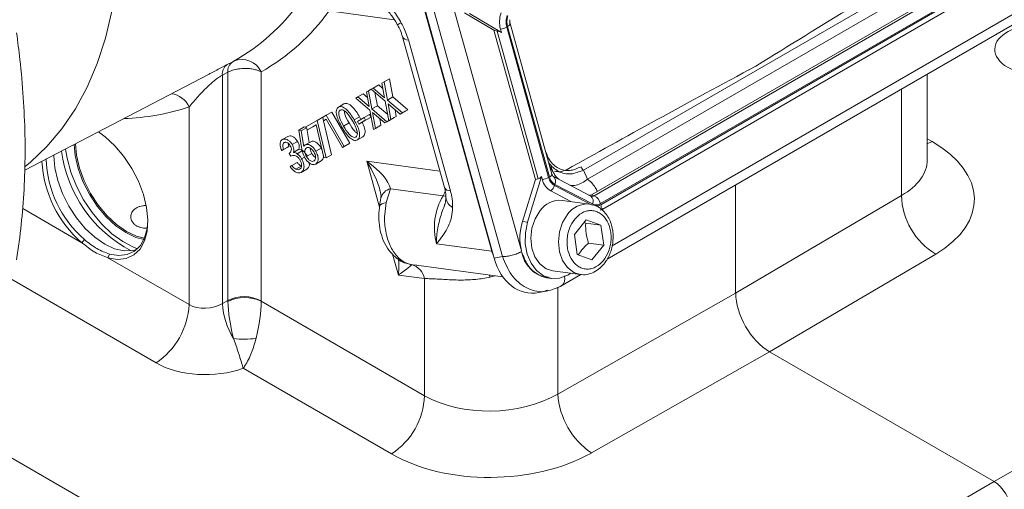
# Model space of a CAD drawing. Header units: inches. Extents: x 0.3 to 33.9, y 0.2 to 21.6.
# Tile 18 of 23: x 29.6 to 32.2, y 16.4 to 17.6. Entities that reach past the tile are written whole.
import ezdxf

# ---------------------------------------------------------------- set-up
doc = ezdxf.new("R2010")
doc.units = ezdxf.units.IN
doc.header["$MEASUREMENT"] = 0

msp = doc.modelspace()

# ---------------------------------------------------------------- linework, layer by layer
at = {"color": 7, "linetype": 'Continuous', "lineweight": 15}
for p, q in [((31.0573, 17.2191), (31.967, 17.7443)), ((31.0684, 17.1955), (32.0008, 17.7338)), ((31.0783, 17.1547), (32.0461, 17.7134)), ((30.8186, 17.008), (30.6263, 17.6973)), ((31.0854, 17.1521), (32.0532, 17.7109)), ((31.1021, 17.1318), (32.0699, 17.6905)), ((31.1029, 17.129), (32.0707, 17.6878)), ((30.6336, 17.6754), (30.8248, 16.9896)), ((30.658, 17.6702), (30.8466, 16.9938)), ((30.7081, 17.6818), (30.8959, 17.0085)), ((31.1078, 17.1175), (32.0634, 17.6692)), ((30.824, 17.5832), (30.7471, 17.6288)), ((30.7603, 17.6271), (30.8435, 17.5777)), ((30.8435, 17.5777), (30.8412, 17.5858)), ((30.8575, 17.5917), (30.9668, 17.1999)), ((30.8597, 17.593), (30.969, 17.2012)), ((30.8665, 17.5989), (30.8654, 17.6075)), ((30.9753, 17.2087), (30.8661, 17.6005)), ((31.1194, 16.9868), (32.1922, 17.6061)), ((30.5857, 17.5664), (30.6953, 17.1735)), ((30.824, 17.5832), (30.9323, 17.195)), ((30.824, 17.5832), (30.8324, 17.5813)), ((30.8324, 17.5813), (30.9397, 17.1966)), ((30.6011, 17.558), (30.7107, 17.1651)), ((30.1289, 17.494), (30.1431, 17.5014)), ((29.601, 17.2185), (30.0797, 17.4682)), ((30.1303, 17.4738), (30.1162, 17.4664)), ((30.1162, 17.4664), (30.1162, 16.8716)), ((30.1303, 16.8796), (30.1303, 17.4738)), ((30.2172, 17.4748), (30.2172, 16.8787)), ((30.5376, 17.449), (30.5518, 17.4572)), ((30.5518, 17.4572), (30.5606, 17.4096)), ((31.954, 17.246), (31.954, 17.4686)), ((30.5041, 17.4297), (30.5096, 17.4329)), ((30.5096, 17.4329), (30.5237, 17.441)), ((30.5096, 17.4329), (30.5392, 17.4076)), ((30.5237, 17.441), (30.5348, 17.4315)), ((30.5322, 17.4459), (30.5376, 17.449)), ((30.5392, 17.4076), (30.5322, 17.4459)), ((30.5376, 17.449), (30.5464, 17.4015)), ((30.4639, 17.4065), (30.4694, 17.4096)), ((30.5007, 17.3751), (30.4639, 17.4065)), ((30.4694, 17.4096), (30.4836, 17.4178)), ((30.4694, 17.4096), (30.499, 17.3843)), ((30.4836, 17.4178), (30.4946, 17.4083)), ((30.492, 17.4227), (30.4974, 17.4258)), ((30.499, 17.3843), (30.492, 17.4227)), ((30.4974, 17.4258), (30.5041, 17.4297)), ((30.4974, 17.4258), (30.5062, 17.3783)), ((30.5409, 17.3983), (30.5041, 17.4297)), ((30.5139, 17.4213), (30.5204, 17.3864)), ((30.5464, 17.4015), (30.5606, 17.4096)), ((30.5606, 17.4096), (30.5997, 17.3763)), ((30.0294, 16.8686), (30.0294, 17.3836)), ((30.4189, 17.3832), (30.4331, 17.3914)), ((30.5062, 17.3783), (30.5204, 17.3864)), ((30.5204, 17.3864), (30.5472, 17.3636)), ((30.5501, 17.3477), (30.5409, 17.3983)), ((30.5464, 17.4015), (30.5856, 17.3681)), ((30.5801, 17.365), (30.5482, 17.3921)), ((30.5482, 17.3921), (30.5556, 17.3508)), ((30.3637, 17.3486), (30.3778, 17.3567)), ((30.3778, 17.3567), (30.387, 17.3621)), ((30.3796, 17.3471), (30.3778, 17.3567)), ((30.387, 17.3621), (30.4012, 17.3702)), ((30.387, 17.3621), (30.4341, 17.2806)), ((30.4012, 17.3702), (30.4482, 17.2888)), ((30.4599, 17.3498), (30.4741, 17.358)), ((30.4682, 17.3457), (30.4858, 17.3558)), ((30.4741, 17.358), (30.4772, 17.3509)), ((30.4858, 17.3558), (30.5, 17.364)), ((30.4858, 17.3558), (30.4897, 17.3491)), ((30.5039, 17.3573), (30.4863, 17.3471)), ((30.4897, 17.3491), (30.5039, 17.3573)), ((30.5, 17.364), (30.5039, 17.3573)), ((30.5099, 17.3244), (30.5007, 17.3751)), ((30.5062, 17.3783), (30.5454, 17.3449)), ((30.5399, 17.3418), (30.508, 17.3688)), ((30.508, 17.3688), (30.5154, 17.3276)), ((30.5264, 17.3532), (30.5295, 17.3358)), ((30.5454, 17.3449), (30.5595, 17.3531)), ((30.5501, 17.3477), (30.5643, 17.3558)), ((30.5595, 17.3531), (30.554, 17.3499)), ((30.5556, 17.3508), (30.5697, 17.359)), ((30.5595, 17.3531), (30.5595, 17.3531)), ((30.5697, 17.359), (30.5643, 17.3558)), ((30.5666, 17.3764), (30.5697, 17.359)), ((30.5801, 17.365), (30.5942, 17.3731)), ((30.5856, 17.3681), (30.5801, 17.365)), ((30.5856, 17.3681), (30.5997, 17.3763)), ((30.5997, 17.3763), (30.5942, 17.3731)), ((30.3154, 17.3235), (30.3296, 17.3316)), ((30.3218, 17.3213), (30.3352, 17.329)), ((30.3296, 17.3316), (30.3347, 17.3299)), ((30.3338, 17.3314), (30.3637, 17.3486)), ((30.3383, 17.3237), (30.3338, 17.3314)), ((30.3608, 17.3367), (30.3383, 17.3237)), ((30.3383, 17.3237), (30.3524, 17.3318)), ((30.3608, 17.3367), (30.3524, 17.3318)), ((30.3809, 17.2518), (30.3608, 17.3367)), ((30.3637, 17.3486), (30.3867, 17.2506)), ((30.387, 17.3514), (30.3796, 17.3471)), ((30.3796, 17.3471), (30.387, 17.3514)), ((30.38, 17.3474), (30.4009, 17.2587)), ((30.4294, 17.2779), (30.387, 17.3514)), ((30.4324, 17.3337), (30.4465, 17.3419)), ((30.4721, 17.339), (30.4682, 17.3457)), ((30.4897, 17.3491), (30.4721, 17.339)), ((30.4721, 17.339), (30.4863, 17.3471)), ((30.5099, 17.3244), (30.5241, 17.3326)), ((30.5154, 17.3276), (30.5099, 17.3244)), ((30.5154, 17.3276), (30.5295, 17.3358)), ((30.5295, 17.3358), (30.5241, 17.3326)), ((30.5399, 17.3418), (30.554, 17.3499)), ((30.5454, 17.3449), (30.5399, 17.3418)), ((30.5556, 17.3508), (30.5501, 17.3477)), ((30.2725, 17.2987), (30.2867, 17.3068)), ((30.3154, 17.3235), (30.3218, 17.3213)), ((30.3225, 17.2783), (30.3154, 17.3235)), ((30.3218, 17.3213), (30.3284, 17.2807)), ((30.3364, 17.327), (30.3422, 17.2906)), ((30.4683, 17.2977), (30.4824, 17.3058)), ((30.2708, 17.2698), (30.285, 17.278)), ((30.2756, 17.2726), (30.2898, 17.2807)), ((30.2898, 17.2807), (30.285, 17.278)), ((30.2881, 17.2886), (30.2898, 17.2807)), ((30.2982, 17.2854), (30.3124, 17.2936)), ((30.3323, 17.2849), (30.3465, 17.2931)), ((30.3597, 17.2684), (30.3739, 17.2766)), ((30.3739, 17.2766), (30.3765, 17.2704)), ((30.4294, 17.2779), (30.4435, 17.2861)), ((30.4341, 17.2806), (30.4294, 17.2779)), ((30.4341, 17.2806), (30.4482, 17.2888)), ((30.4482, 17.2888), (30.4435, 17.2861)), ((30.2756, 17.2726), (30.2708, 17.2698)), ((30.2945, 17.2553), (30.2902, 17.2627)), ((30.3018, 17.2653), (30.3159, 17.2735)), ((30.3114, 17.2615), (30.3255, 17.2697)), ((30.3228, 17.2488), (30.3302, 17.2531)), ((30.3353, 17.2543), (30.3495, 17.2624)), ((30.3867, 17.2506), (30.3809, 17.2518)), ((30.3867, 17.2506), (30.4009, 17.2587)), ((30.2928, 17.2282), (30.2974, 17.2308)), ((30.2974, 17.2308), (30.3115, 17.239)), ((30.3075, 17.2214), (30.3216, 17.2295)), ((30.3595, 17.2348), (30.3736, 17.243)), ((30.9725, 17.2283), (30.979, 17.2139)), ((30.322, 17.2132), (30.3362, 17.2214)), ((30.9482, 17.2021), (30.9118, 17.0837)), ((30.9482, 17.2021), (30.9505, 17.194)), ((30.9774, 17.2174), (30.9719, 17.2209)), ((31.0767, 17.1515), (30.9791, 17.2023)), ((31.0573, 17.2191), (31.0684, 17.1955)), ((30.9323, 17.195), (30.8986, 17.0855)), ((30.9323, 17.195), (30.9397, 17.1966)), ((30.9823, 17.179), (31.0799, 17.1281)), ((30.9832, 17.1819), (31.0809, 17.131)), ((31.4544, 16.8988), (31.4544, 17.1802)), ((30.5542, 17.1704), (30.5436, 17.1348)), ((30.6918, 17.152), (30.5542, 17.1704)), ((30.9722, 17.1647), (31.025, 17.1371)), ((31.0783, 17.1547), (31.0854, 17.1521)), ((31.4544, 16.8988), (31.8869, 17.153)), ((31.074, 17.1306), (31.002, 17.1402)), ((31.1083, 17.1187), (31.102, 17.1151)), ((31.1067, 17.1146), (31.1083, 17.1187)), ((30.9118, 17.0837), (30.8986, 17.0855)), ((31.0339, 17.0512), (31.0647, 17.0894)), ((31.059, 17.0824), (31.0634, 17.081)), ((31.103, 17.0756), (31.0634, 17.081)), ((31.0647, 17.0894), (31.103, 17.0756)), ((31.103, 17.0756), (31.1105, 17.0237)), ((31.0415, 16.9993), (31.0339, 17.0512)), ((29.7564, 17.0382), (29.7497, 17.03)), ((30.6745, 17.0273), (30.8186, 17.008)), ((31.1105, 17.0237), (31.0709, 17.029)), ((31.1105, 17.0237), (31.0798, 16.9856)), ((29.818, 16.9906), (29.822, 17.0003)), ((30.8248, 16.9896), (30.8466, 16.9938)), ((31.0798, 16.9856), (31.0415, 16.9993)), ((31.976, 17.0004), (31.5428, 16.7458)), ((29.818, 16.9906), (30.0294, 16.8686)), ((30.6093, 16.9728), (30.6095, 16.9728)), ((30.6229, 16.971), (30.6127, 16.9724)), ((30.6152, 16.972), (30.8477, 16.9409)), ((30.6434, 16.9366), (30.5751, 16.9458)), ((30.9774, 16.9569), (31.0494, 16.9472)), ((30.9982, 16.9169), (31.0509, 16.9473)), ((30.6434, 16.6314), (30.6434, 16.9366)), ((30.9616, 16.9388), (30.9748, 16.937)), ((30.9416, 16.9001), (30.9647, 16.9046)), ((30.9602, 16.9053), (30.9642, 16.9066)), ((30.9907, 16.6356), (31.4544, 16.8988)), ((30.1162, 16.8716), (30.1303, 16.8796)), ((30.2172, 16.8774), (30.6434, 16.6314)), ((31.5428, 16.7458), (31.0782, 16.4822)), ((31.5428, 16.7458), (32.1285, 16.4077)), ((32.1285, 16.4077), (32.663, 16.7162)), ((30.5573, 16.4797), (30.1705, 16.703)), ((31.5653, 16.0825), (32.1285, 16.4077))]:
    msp.add_line(p, q, dxfattribs=at)
at = {"color": 8, "linetype": 'Continuous', "lineweight": 15}
for p, q in [((30.5643, 17.6107), (30.3944, 17.6335)), ((31.1323, 17.0217), (32.178, 17.6253)), ((31.4892, 17.4804), (31.524, 17.5006)), ((31.8869, 17.153), (31.8869, 17.4299)), ((31.954, 17.3008), (31.9669, 17.2934)), ((31.9669, 17.2934), (31.954, 17.2875)), ((30.5258, 17.1225), (30.4924, 17.2422)), ((30.4924, 17.2422), (30.6833, 17.2166)), ((29.5956, 17.119), (29.7497, 17.03)), ((30.5751, 16.9458), (30.5601, 16.9997)), ((30.8186, 17.008), (30.8197, 17.0079)), ((30.6095, 16.9728), (30.6067, 16.9733)), ((30.8122, 16.9456), (30.8138, 16.9406)), ((29.9433, 16.7169), (29.5646, 16.9355)), ((30.9907, 16.9137), (30.9907, 16.6356)), ((29.2224, 16.6682), (30.2536, 16.0729))]:
    msp.add_line(p, q, dxfattribs=at)
at = {"color": 8, "linetype": 'Continuous', "lineweight": 15, "flags": 128}
for points in [[(29.8502, 17.866), (29.8477, 17.785), (29.8404, 17.7072), (29.8283, 17.633), (29.8114, 17.5627), (29.7898, 17.4966), (29.7636, 17.4351), (29.733, 17.3784), (29.698, 17.3267), (29.6589, 17.2804), (29.6157, 17.2396), (29.602, 17.2285)], [(30.866, 17.6005), (30.8661, 17.6002), (30.866, 17.5989), (30.8653, 17.5975), (30.8639, 17.596), (30.8621, 17.5945), (30.8597, 17.593)], [(30.969, 17.2012), (30.9713, 17.2027), (30.9732, 17.2042), (30.9745, 17.2057), (30.9753, 17.2071), (30.9754, 17.2084), (30.9753, 17.2087)], [(30.6918, 17.152), (30.6955, 17.1589), (30.6979, 17.1647)], [(30.6991, 17.1516), (30.6969, 17.1516), (30.6918, 17.152)], [(30.5436, 17.1348), (30.5373, 17.133), (30.5322, 17.1308), (30.5285, 17.1283), (30.5263, 17.1254), (30.5257, 17.1231)], [(31.0494, 16.9472), (31.0326, 16.9525), (31.016, 16.965), (31.0031, 16.9834), (30.9949, 17.0064), (30.9922, 17.032), (30.9951, 17.0582), (31.0033, 17.0828), (31.0163, 17.1038)]]:
    msp.add_lwpolyline(points, dxfattribs=at)
at = {"color": 7, "linetype": 'Continuous', "lineweight": 15, "flags": 128}
for points in [[(29.7929, 17.3186), (29.8103, 17.306), (29.8358, 17.2825), (29.8594, 17.2547), (29.8801, 17.2235), (29.8973, 17.1902), (29.9103, 17.1559), (29.9186, 17.122), (29.9219, 17.0896), (29.9201, 17.0601), (29.9132, 17.0344), (29.9016, 17.0135), (29.8856, 16.9982), (29.8658, 16.9891), (29.843, 16.9866), (29.818, 16.9906)], [(29.912, 17.0387), (29.8908, 17.0439), (29.8646, 17.0561), (29.8384, 17.0742), (29.8131, 17.0976), (29.7899, 17.1254), (29.7695, 17.1564), (29.7528, 17.1896), (29.7404, 17.2236), (29.7327, 17.2572), (29.7302, 17.2859)], [(29.7336, 17.2876), (29.7361, 17.2576), (29.7437, 17.2245), (29.756, 17.1909), (29.7725, 17.1581), (29.7926, 17.1275), (29.8155, 17.1001), (29.8404, 17.077), (29.8663, 17.0591), (29.8922, 17.047), (29.9133, 17.0419)], [(29.8926, 17.012), (29.8832, 17.0095), (29.8602, 17.0085), (29.8353, 17.0142), (29.8094, 17.0262), (29.7835, 17.0441), (29.7586, 17.0672), (29.7357, 17.0946), (29.7156, 17.1253), (29.699, 17.1581), (29.6868, 17.1916), (29.6792, 17.2248), (29.6767, 17.2561), (29.6767, 17.258)], [(29.7074, 17.274), (29.7113, 17.25), (29.7213, 17.2136), (29.7358, 17.1772), (29.7544, 17.1419), (29.7765, 17.1088), (29.8014, 17.079), (29.8283, 17.0533), (29.8563, 17.0328), (29.8845, 17.0179), (29.8948, 17.014)], [(30.9774, 16.9569), (30.9606, 16.9621), (30.944, 16.9746), (30.9311, 16.9931), (30.923, 17.0161), (30.9202, 17.0417), (30.9231, 17.0678), (30.9314, 17.0924), (30.9444, 17.1135)], [(29.822, 17.0003), (29.8461, 16.9965), (29.868, 16.9989), (29.887, 17.0077), (29.9024, 17.0224), (29.9136, 17.0424), (29.9202, 17.0671), (29.9219, 17.0882)], [(30.9118, 17.0837), (30.9061, 17.0558), (30.9057, 17.0274), (30.9108, 17.0004), (30.921, 16.9765), (30.9355, 16.9572), (30.9536, 16.9438), (30.974, 16.9371), (30.9954, 16.9377), (31.0165, 16.9453), (31.0248, 16.9505)]]:
    msp.add_lwpolyline(points, dxfattribs=at)
at = {"color": 7, "linetype": 'Continuous', "lineweight": 15}
for centre, radius, start, end in [((29.8871, 17.9644), 0.5291, 299.3584, 324.3329), ((29.9474, 17.9543), 0.5501, 299.3584, 324.3329), ((30.9117, 17.6047), 0.073, 160.8497, 194.9532), ((30.8305, 17.641), 0.0562, 281.0014, 298.7553), ((30.1465, 17.4691), 0.0305, 125.1918, 185.2144), ((30.1607, 17.4765), 0.0305, 125.2084, 185.2119), ((30.1668, 17.4516), 0.0555, 24.7079, 111.4132), ((29.9478, 17.2585), 0.3025, 183.1606, 229.0824), ((29.9498, 17.2591), 0.2936, 182.2757, 228.7806), ((30.9397, 17.2492), 0.0562, 281.0014, 298.7553), ((30.9954, 17.2045), 0.0461, 193.1609, 239.7478), ((30.9534, 17.1887), 0.0305, 308.0424, 341.4824), ((30.8307, 17.0693), 0.1617, 149.2372, 195.0215), ((31.0737, 17.1622), 0.00882, 264.9581, 301.0401), ((31.0723, 17.1244), 0.0307, 14.0116, 64.7901), ((32.0695, 17.1574), 0.1827, 181.3652, 239.2034), ((30.996, 17.0777), 0.0628, 84.5107, 145.3021), ((31.0865, 17.1231), 0.0175, 332.8192, 20.0046), ((31.0388, 17.042), 0.1468, 162.7663, 193.2027), ((30.9786, 17.0204), 0.0834, 189.3074, 258.2412), ((30.5972, 16.9273), 0.0471, 11.4885, 74.9024), ((29.8367, 16.8776), 0.1928, 303.5404, 357.3258), ((30.3088, 16.8832), 0.193, 183.4468, 212.038), ((30.1729, 16.7929), 0.0965, 62.6993, 116.146), ((30.1742, 16.7886), 0.0987, 64.1934, 116.343), ((30.1739, 16.9497), 0.1713, 260.3596, 280.1768), ((31.1934, 16.6496), 0.2032, 183.9369, 235.477), ((30.4508, 16.6404), 0.1928, 303.5404, 357.3258)]:
    msp.add_arc(centre, radius, start, end, dxfattribs=at)
at = {"color": 8, "linetype": 'Continuous', "lineweight": 15}
for centre, radius, start, end in [((30.5235, 17.7028), 0.1159, 295.0767, 300.5248), ((30.6002, 17.5746), 0.0167, 209.7269, 273.1038), ((29.9764, 17.3606), 0.0577, 23.4497, 83.0483), ((29.8407, 17.9496), 0.5966, 271.7979, 288.434), ((30.0401, 17.3148), 0.3463, 187.6809, 242.1401), ((30.9688, 17.1896), 0.0164, 331.8204, 51.1437), ((30.7098, 17.1818), 0.0167, 209.7269, 273.1038), ((30.5618, 17.1378), 0.0335, 103.1544, 165.2155), ((30.731, 17.1506), 0.0321, 183.4857, 243.1754), ((31.0664, 17.1387), 0.0164, 331.8204, 51.1437), ((31.0804, 17.1603), 0.00957, 247.7937, 301.5894), ((31.068, 17.068), 0.0629, 85.333, 145.257), ((30.5949, 17.0205), 0.0395, 232.6591, 257.2935)]:
    msp.add_arc(centre, radius, start, end, dxfattribs=at)
at = {"color": 7, "linetype": 'Continuous', "lineweight": 15}
for centre, major_axis, ratio, start_param, end_param in [((31.3214, 17.3095), (1.2002, 0.7569), 0.03824, 0.953773, 1.391397), ((30.8504, 17.5695), (0.0248, -0.0116), 0.17542, 1.934197, 2.457887), ((31.7279, 17.5442), (1.2307, 0.6478), 0.039805, 1.730171, 2.167794), ((31.7017, 17.1483), (0.375, -0.0083), 0.561981, 5.545114, 7.081004), ((30.4482, 17.2167), (0.1038, -0.0608), 0.376986, 0.304395, 1.359274), ((30.9462, 17.2258), (0.0103, 0.0291), 0.445492, 3.409321, 3.933011), ((30.5309, 16.9203), (0.0786, 0.0525), 0.041621, 5.281522, 6.28718), ((30.9363, 17.059), (0.0252, 0.1595), 0.72645, 2.132206, 3.39954), ((31.5429, 16.8479), (-0.0625, 0.1082), 0.577909, 0.785669, 2.355552), ((30.0735, 16.8981), (0.0624, 0.0046), 0.620565, 3.881151, 5.417041), ((30.2172, 16.8277), (-0.0621, 0.1085), 0.559754, 0.787988, 0.813255), ((30.1714, 16.8018), (-0.0286, 0.1271), 0.233231, 0.886073, 1.683986), ((30.1714, 16.8018), (0.0285, 0.1273), 0.280861, 4.612155, 5.410069), ((30.2614, 16.8533), (-0.0313, 0.0541), 0.577909, 0.785669, 0.810936), ((30.0759, 16.7974), (0.1875, 0.0044), 0.592198, 3.913199, 5.227871), ((30.8202, 16.7415), (0.2499, 0.0089), 0.599485, 3.905762, 5.441651), ((30.8225, 16.6408), (0.375, 0.0087), 0.592198, 3.913199, 5.449089), ((32.1285, 16.3587), (-0.03, 0.052), 0.577777, 3.927415, 5.497526)]:
    msp.add_ellipse(centre, major_axis=major_axis, ratio=ratio, start_param=start_param, end_param=end_param, dxfattribs=at)
msp.add_ellipse((32.2471, 17.5318), major_axis=(0.1172, -0.0026), ratio=0.561981, dxfattribs=at)
at = {"color": 8, "linetype": 'Continuous', "lineweight": 15}
for centre, major_axis, ratio, start_param, end_param in [((30.4482, 17.2167), (-0.0729, 0.1165), 0.371181, 4.040484, 4.699207), ((31.704, 17.2517), (0.25, -0.0082), 0.554197, 5.550838, 6.301329), ((30.9085, 17.0589), (0.0183, 0.1237), 0.756334, 2.103333, 2.250568), ((30.5309, 16.9203), (0.0234, 0.1085), 0.358437, 5.026085, 5.492061), ((30.8202, 17.0105), (0.2494, 0.0671), 0.256034, 4.618112, 4.667974)]:
    msp.add_ellipse(centre, major_axis=major_axis, ratio=ratio, start_param=start_param, end_param=end_param, dxfattribs=at)
at = {"color": 7, "linetype": 'Continuous', "lineweight": 15}
for points, knots in [([(30.4823, 17.7166), (30.4824, 17.7165), (30.487, 17.7124), (30.4961, 17.7043), (30.514, 17.6879), (30.5354, 17.6667), (30.5596, 17.6384), (30.5746, 17.6164), (30.5816, 17.6041), (30.5823, 17.6029)], [0, 0, 0, 0, 0.001932, 0.126799, 0.251611, 0.499614, 0.733116, 0.973801, 1, 1, 1, 1]), ([(30.5241, 17.6594), (30.5293, 17.6541), (30.5411, 17.6424), (30.5569, 17.6222), (30.5681, 17.6065), (30.5722, 17.5984), (30.5725, 17.5978)], [0, 0, 0, 0, 0.296031, 0.662322, 0.974394, 1, 1, 1, 1]), ([(30.8661, 17.6005), (30.866, 17.6009), (30.8656, 17.6022), (30.8651, 17.6056), (30.8653, 17.6088), (30.8655, 17.6108)], [0, 0, 0, 0, 0.143865, 0.455739, 1, 1, 1, 1]), ([(30.5724, 17.5976), (30.5732, 17.5963), (30.5776, 17.5894), (30.5823, 17.5782), (30.5846, 17.5695), (30.5854, 17.5665)], [0, 0, 0, 0, 0.13096, 0.698223, 1, 1, 1, 1]), ([(30.5823, 17.6029), (30.5831, 17.6015), (30.5871, 17.5945), (30.5934, 17.5811), (30.5984, 17.5673), (30.6006, 17.5596), (30.6011, 17.558)], [0, 0, 0, 0, 0.096516, 0.48907, 0.892319, 1, 1, 1, 1]), ([(29.5791, 16.9856), (29.5816, 17.0012), (29.5887, 17.046), (29.5967, 17.1223), (29.6018, 17.2151), (29.6022, 17.3104), (29.5979, 17.4079), (29.5902, 17.4967), (29.5827, 17.5533), (29.5797, 17.5762)], [0, 0, 0, 0, 0.085889, 0.246584, 0.407401, 0.568358, 0.729338, 0.890259, 1, 1, 1, 1]), ([(30.2172, 17.4748), (30.2146, 17.476), (30.2094, 17.4785), (30.201, 17.481), (30.192, 17.4829), (30.1824, 17.4839), (30.1721, 17.4841), (30.1624, 17.4834), (30.1539, 17.482), (30.1461, 17.4801), (30.1381, 17.4776), (30.1332, 17.4752), (30.1303, 17.4738)], [0, 0, 0, 0, 0.108342, 0.219825, 0.300295, 0.411929, 0.527014, 0.620844, 0.716695, 0.799313, 0.8833, 1, 1, 1, 1]), ([(30.1431, 17.5014), (30.1432, 17.5015), (30.1435, 17.5016), (30.1441, 17.5019), (30.1448, 17.5023), (30.1457, 17.5028), (30.1462, 17.5031), (30.1465, 17.5032)], [0, 0, 0, 0, 0.100164, 0.247152, 0.426835, 0.662426, 1, 1, 1, 1]), ([(30.1162, 17.4664), (30.1139, 17.4651), (30.1081, 17.4619), (30.1007, 17.4564), (30.0898, 17.4476), (30.0717, 17.431), (30.0489, 17.4068), (30.0358, 17.3912), (30.0294, 17.3836)], [0, 0, 0, 0, 0.062188, 0.156535, 0.184765, 0.352662, 0.682244, 1, 1, 1, 1]), ([(30.4278, 17.3313), (30.4224, 17.3411), (30.4142, 17.3559), (30.4126, 17.3731), (30.4151, 17.3803), (30.4177, 17.3822), (30.4189, 17.3832)], [0, 0, 0, 0, 0.499699, 0.748851, 0.874411, 1, 1, 1, 1]), ([(30.4189, 17.3832), (30.4204, 17.3838), (30.4234, 17.385), (30.4309, 17.3837), (30.4451, 17.3739), (30.454, 17.3595), (30.4599, 17.3498)], [0, 0, 0, 0, 0.125636, 0.251268, 0.500641, 1, 1, 1, 1]), ([(30.4331, 17.3914), (30.4346, 17.392), (30.4375, 17.3932), (30.445, 17.3919), (30.4593, 17.3821), (30.4681, 17.3676), (30.4741, 17.358)], [0, 0, 0, 0, 0.125636, 0.251268, 0.500641, 1, 1, 1, 1]), ([(30.4236, 17.3755), (30.4226, 17.3747), (30.4207, 17.373), (30.4191, 17.3669), (30.4214, 17.3529), (30.428, 17.3414), (30.4324, 17.3337)], [0, 0, 0, 0, 0.125281, 0.250724, 0.49957, 1, 1, 1, 1]), ([(30.4556, 17.3471), (30.451, 17.3546), (30.4442, 17.3659), (30.4333, 17.375), (30.4272, 17.3768), (30.4248, 17.376), (30.4236, 17.3755)], [0, 0, 0, 0, 0.500267, 0.749282, 0.874749, 1, 1, 1, 1]), ([(30.4343, 17.3732), (30.4345, 17.3705), (30.4354, 17.3603), (30.4418, 17.3497), (30.4465, 17.3419)], [0, 0, 0, 0, 0.261305, 1, 1, 1, 1]), ([(30.4683, 17.2977), (30.4668, 17.2971), (30.4639, 17.2959), (30.4564, 17.2972), (30.4464, 17.3044), (30.4362, 17.3172), (30.4306, 17.3266), (30.4278, 17.3313)], [0, 0, 0, 0, 0.125198, 0.250356, 0.49878, 0.748956, 1, 1, 1, 1]), ([(30.4324, 17.3337), (30.4368, 17.326), (30.4435, 17.3146), (30.4545, 17.3056), (30.4606, 17.3039), (30.463, 17.3047), (30.4642, 17.3051)], [0, 0, 0, 0, 0.500415, 0.74925, 0.874697, 1, 1, 1, 1]), ([(30.4465, 17.3419), (30.451, 17.3339), (30.4571, 17.3229), (30.4656, 17.317), (30.4679, 17.3153)], [0, 0, 0, 0, 0.726819, 1, 1, 1, 1]), ([(30.4659, 17.3252), (30.4643, 17.3294), (30.4614, 17.3368), (30.4574, 17.344), (30.4556, 17.3471)], [0, 0, 0, 0, 0.55962, 1, 1, 1, 1]), ([(30.4599, 17.3498), (30.4653, 17.3399), (30.4734, 17.325), (30.4747, 17.3078), (30.4721, 17.3007), (30.4696, 17.2987), (30.4683, 17.2977)], [0, 0, 0, 0, 0.499357, 0.748729, 0.874368, 1, 1, 1, 1]), ([(30.4803, 17.3437), (30.483, 17.3385), (30.4883, 17.3284), (30.4888, 17.316), (30.4863, 17.3088), (30.4837, 17.3068), (30.4824, 17.3058)], [0, 0, 0, 0, 0.341126, 0.669313, 0.834661, 1, 1, 1, 1]), ([(30.2867, 17.3068), (30.2888, 17.3076), (30.2929, 17.309), (30.3005, 17.3064), (30.3074, 17.301), (30.3107, 17.2961), (30.3124, 17.2936)], [0, 0, 0, 0, 0.27999, 0.559792, 0.780057, 1, 1, 1, 1]), ([(30.4642, 17.3051), (30.4653, 17.3062), (30.4676, 17.3083), (30.4687, 17.3154), (30.467, 17.3215), (30.4659, 17.3252)], [0, 0, 0, 0, 0.280056, 0.56055, 1, 1, 1, 1]), ([(30.2708, 17.2698), (30.2696, 17.2732), (30.267, 17.28), (30.2665, 17.289), (30.2685, 17.2955), (30.2712, 17.2976), (30.2725, 17.2987)], [0, 0, 0, 0, 0.28035, 0.559759, 0.779807, 1, 1, 1, 1]), ([(30.2725, 17.2987), (30.2746, 17.2994), (30.2788, 17.3009), (30.2863, 17.2982), (30.2932, 17.2928), (30.2965, 17.2879), (30.2982, 17.2854)], [0, 0, 0, 0, 0.27999, 0.559792, 0.780057, 1, 1, 1, 1]), ([(30.2771, 17.2908), (30.276, 17.2899), (30.2739, 17.2881), (30.273, 17.2815), (30.2747, 17.276), (30.2756, 17.2726)], [0, 0, 0, 0, 0.280102, 0.559646, 1, 1, 1, 1]), ([(30.2933, 17.2827), (30.2919, 17.2846), (30.2892, 17.2885), (30.2842, 17.2913), (30.2801, 17.2921), (30.2781, 17.2912), (30.2771, 17.2908)], [0, 0, 0, 0, 0.278715, 0.558557, 0.779117, 1, 1, 1, 1]), ([(30.2902, 17.2627), (30.2915, 17.2637), (30.2941, 17.2657), (30.2961, 17.2705), (30.2961, 17.2767), (30.2942, 17.2807), (30.2933, 17.2827)], [0, 0, 0, 0, 0.280954, 0.561444, 0.780861, 1, 1, 1, 1]), ([(30.2982, 17.2854), (30.2992, 17.2835), (30.3013, 17.2795), (30.3029, 17.2721), (30.3022, 17.2679), (30.3018, 17.2653)], [0, 0, 0, 0, 0.2803484, 0.5604513, 1, 1, 1, 1]), ([(30.3124, 17.2936), (30.3134, 17.2916), (30.3154, 17.2877), (30.3171, 17.2803), (30.3164, 17.276), (30.3159, 17.2735)], [0, 0, 0, 0, 0.2803484, 0.5604513, 1, 1, 1, 1]), ([(30.3308, 17.2515), (30.3285, 17.2566), (30.3244, 17.2656), (30.3231, 17.2745), (30.3225, 17.2783)], [0, 0, 0, 0, 0.558198, 1, 1, 1, 1]), ([(30.3284, 17.2807), (30.329, 17.2816), (30.3301, 17.2833), (30.3316, 17.2844), (30.3323, 17.2849)], [0, 0, 0, 0, 0.560021, 1, 1, 1, 1]), ([(30.3353, 17.2771), (30.334, 17.276), (30.3314, 17.2737), (30.3309, 17.2672), (30.3322, 17.2604), (30.3343, 17.2563), (30.3353, 17.2543)], [0, 0, 0, 0, 0.279575, 0.559383, 0.779633, 1, 1, 1, 1]), ([(30.3323, 17.2849), (30.3346, 17.2856), (30.3391, 17.2871), (30.3474, 17.2829), (30.3546, 17.2765), (30.358, 17.2711), (30.3597, 17.2684)], [0, 0, 0, 0, 0.27937, 0.559054, 0.779411, 1, 1, 1, 1]), ([(30.3551, 17.2657), (30.3535, 17.2681), (30.3502, 17.273), (30.3443, 17.277), (30.3391, 17.2786), (30.3366, 17.2776), (30.3353, 17.2771)], [0, 0, 0, 0, 0.279571, 0.559355, 0.779606, 1, 1, 1, 1]), ([(30.3465, 17.2931), (30.3487, 17.2938), (30.3533, 17.2953), (30.3615, 17.2911), (30.3687, 17.2846), (30.3721, 17.2793), (30.3739, 17.2766)], [0, 0, 0, 0, 0.27937, 0.559054, 0.779411, 1, 1, 1, 1]), ([(30.3186, 17.2455), (30.3172, 17.2475), (30.3146, 17.2515), (30.3094, 17.2556), (30.302, 17.2586), (30.2976, 17.2566), (30.2945, 17.2553)], [0, 0, 0, 0, 0.186649, 0.373504, 0.560266, 1, 1, 1, 1]), ([(30.3018, 17.2653), (30.3035, 17.265), (30.3066, 17.2645), (30.3099, 17.2624), (30.3114, 17.2615)], [0, 0, 0, 0, 0.559801, 1, 1, 1, 1]), ([(30.3114, 17.2615), (30.3138, 17.2596), (30.3181, 17.2563), (30.3214, 17.2511), (30.3228, 17.2488)], [0, 0, 0, 0, 0.559483, 1, 1, 1, 1]), ([(30.3159, 17.2735), (30.3177, 17.2732), (30.3208, 17.2727), (30.3241, 17.2706), (30.3255, 17.2697)], [0, 0, 0, 0, 0.559801, 1, 1, 1, 1]), ([(30.3255, 17.2697), (30.3279, 17.2678), (30.3322, 17.2644), (30.3355, 17.2592), (30.3369, 17.257)], [0, 0, 0, 0, 0.559483, 1, 1, 1, 1]), ([(30.3595, 17.2348), (30.3571, 17.2341), (30.3524, 17.2325), (30.3438, 17.2364), (30.3363, 17.2432), (30.3327, 17.2487), (30.3308, 17.2515)], [0, 0, 0, 0, 0.2796958, 0.5590576, 0.7795415, 1, 1, 1, 1]), ([(30.3353, 17.2543), (30.337, 17.2518), (30.3402, 17.247), (30.3461, 17.243), (30.3514, 17.2414), (30.3538, 17.2424), (30.3551, 17.2429)], [0, 0, 0, 0, 0.2795579, 0.5593143, 0.7795718, 1, 1, 1, 1]), ([(30.3455, 17.2757), (30.3455, 17.2753), (30.3452, 17.2733), (30.3465, 17.2685), (30.3485, 17.2645), (30.3495, 17.2624)], [0, 0, 0, 0, 0.08684, 0.543298, 1, 1, 1, 1]), ([(30.3495, 17.2624), (30.3511, 17.2599), (30.3539, 17.2556), (30.3575, 17.2534), (30.359, 17.2525)], [0, 0, 0, 0, 0.578905, 1, 1, 1, 1]), ([(30.3551, 17.2429), (30.3564, 17.244), (30.3589, 17.2463), (30.3595, 17.2528), (30.3582, 17.2596), (30.3561, 17.2636), (30.3551, 17.2657)], [0, 0, 0, 0, 0.279558, 0.559314, 0.779572, 1, 1, 1, 1]), ([(30.3597, 17.2684), (30.3616, 17.2645), (30.3655, 17.2568), (30.3662, 17.2462), (30.3641, 17.2386), (30.361, 17.2361), (30.3595, 17.2348)], [0, 0, 0, 0, 0.279631, 0.558972, 0.779504, 1, 1, 1, 1]), ([(30.3794, 17.2579), (30.3796, 17.2566), (30.3802, 17.2523), (30.3781, 17.2468), (30.3751, 17.2443), (30.3736, 17.243)], [0, 0, 0, 0, 0.182329, 0.591197, 1, 1, 1, 1]), ([(30.322, 17.2132), (30.3197, 17.2123), (30.3151, 17.2105), (30.3064, 17.2139), (30.2988, 17.2204), (30.2948, 17.2256), (30.2928, 17.2282)], [0, 0, 0, 0, 0.279837, 0.55894, 0.779229, 1, 1, 1, 1]), ([(30.2974, 17.2308), (30.2992, 17.2287), (30.3023, 17.2248), (30.3059, 17.2224), (30.3075, 17.2214)], [0, 0, 0, 0, 0.560712, 1, 1, 1, 1]), ([(30.3115, 17.239), (30.3133, 17.2368), (30.3165, 17.233), (30.3201, 17.2306), (30.3216, 17.2295)], [0, 0, 0, 0, 0.560712, 1, 1, 1, 1]), ([(30.3175, 17.2212), (30.319, 17.2223), (30.3219, 17.2246), (30.323, 17.2314), (30.3219, 17.2387), (30.3197, 17.2432), (30.3186, 17.2455)], [0, 0, 0, 0, 0.280306, 0.559661, 0.779905, 1, 1, 1, 1]), ([(30.3228, 17.2488), (30.3248, 17.2446), (30.3287, 17.2363), (30.3295, 17.225), (30.327, 17.2171), (30.3237, 17.2145), (30.322, 17.2132)], [0, 0, 0, 0, 0.279433, 0.558897, 0.77933, 1, 1, 1, 1]), ([(30.3426, 17.238), (30.3428, 17.2363), (30.3435, 17.2313), (30.341, 17.2253), (30.3378, 17.2227), (30.3362, 17.2214)], [0, 0, 0, 0, 0.218808, 0.609193, 1, 1, 1, 1]), ([(30.979, 17.2132), (30.9762, 17.2178), (30.9717, 17.2249), (30.9686, 17.2338), (30.9675, 17.237)], [0, 0, 0, 0, 0.647755, 1, 1, 1, 1]), ([(31.954, 17.2456), (31.954, 17.2454), (31.9541, 17.2451), (31.9541, 17.2457), (31.9541, 17.2461)], [0, 0, 0, 0, 0.354922, 1, 1, 1, 1]), ([(30.3075, 17.2214), (30.3096, 17.2206), (30.3134, 17.2193), (30.3163, 17.2206), (30.3175, 17.2212)], [0, 0, 0, 0, 0.558676, 1, 1, 1, 1]), ([(30.9789, 17.2024), (30.9789, 17.2024), (30.9789, 17.2024), (30.9775, 17.2036), (30.9761, 17.2062), (30.9755, 17.2082), (30.9754, 17.2087)], [0, 0, 0, 0, 0.170383, 0.581933, 0.8748486, 1, 1, 1, 1]), ([(31.0147, 17.2205), (31.0086, 17.2178), (30.9976, 17.2129), (30.9866, 17.2154), (30.9818, 17.2165)], [0, 0, 0, 0, 0.555006, 1, 1, 1, 1]), ([(30.6952, 17.1736), (30.6963, 17.1694), (30.6987, 17.1598), (30.6992, 17.1513), (30.6989, 17.1487), (30.6989, 17.1486)], [0, 0, 0, 0, 0.4372056, 0.9801536, 1, 1, 1, 1]), ([(30.5301, 17.1498), (30.5295, 17.1469), (30.528, 17.139), (30.5261, 17.1296), (30.5257, 17.1233), (30.5257, 17.1233)], [0, 0, 0, 0, 0.367122, 0.998096, 1, 1, 1, 1]), ([(30.527, 17.1657), (30.5279, 17.1627), (30.53, 17.1552), (30.5298, 17.149), (30.5295, 17.147), (30.5294, 17.1465)], [0, 0, 0, 0, 0.345739, 0.859387, 1, 1, 1, 1]), ([(30.6987, 17.1489), (30.6986, 17.1467), (30.6986, 17.1388), (30.697, 17.1322), (30.6951, 17.1279), (30.6947, 17.127)], [0, 0, 0, 0, 0.230399, 0.848586, 1, 1, 1, 1]), ([(30.7107, 17.1651), (30.7115, 17.1619), (30.7133, 17.1553), (30.7152, 17.1447), (30.7165, 17.1334), (30.7165, 17.1258), (30.7165, 17.122)], [0, 0, 0, 0, 0.218332, 0.438286, 0.71723, 1, 1, 1, 1]), ([(29.9162, 17.1268), (29.9151, 17.1267), (29.9125, 17.1266), (29.9074, 17.126), (29.9023, 17.1249), (29.8976, 17.1232), (29.8932, 17.1213), (29.8894, 17.1189), (29.8853, 17.1155), (29.8826, 17.1124), (29.8805, 17.1091), (29.8789, 17.1056), (29.8778, 17.1019), (29.8775, 17.0981), (29.8776, 17.0952), (29.878, 17.0923), (29.8788, 17.0895), (29.8799, 17.0867), (29.8814, 17.084), (29.8839, 17.0806), (29.8869, 17.0776), (29.8906, 17.075), (29.8945, 17.0727), (29.8988, 17.0708), (29.9047, 17.0692), (29.9097, 17.0683), (29.9149, 17.0678), (29.918, 17.0677), (29.9197, 17.0678), (29.92, 17.0678)], [0, 0, 0, 0, 0.026388, 0.056772, 0.118626, 0.150185, 0.179658, 0.239644, 0.270234, 0.328261, 0.358004, 0.387953, 0.447286, 0.477686, 0.508296, 0.53872, 0.569355, 0.600665, 0.632212, 0.662374, 0.723781, 0.755111, 0.784359, 0.843867, 0.874196, 0.932495, 0.962371, 0.992452, 1, 1, 1, 1]), ([(30.5259, 17.1231), (30.5253, 17.1182), (30.5237, 17.1049), (30.5242, 17.0813), (30.5288, 17.0538), (30.5389, 17.0274), (30.5529, 17.005), (30.5653, 16.9942), (30.571, 16.9892)], [0, 0, 0, 0, 0.0997883, 0.2688147, 0.4550847, 0.6462007, 0.8374755, 1, 1, 1, 1]), ([(30.5436, 17.1348), (30.5419, 17.1245), (30.5381, 17.1015), (30.5396, 17.0702), (30.5463, 17.0384), (30.5585, 17.0097), (30.5744, 16.9905), (30.5841, 16.9835), (30.5862, 16.982)], [0, 0, 0, 0, 0.171275, 0.384256, 0.500237, 0.720192, 0.938779, 1, 1, 1, 1]), ([(31.1341, 17.0292), (31.1347, 17.0377), (31.1356, 17.0494), (31.1333, 17.0662), (31.13, 17.0797), (31.1236, 17.0945), (31.1146, 17.1079), (31.1027, 17.1193), (31.0887, 17.1277), (31.0781, 17.1295), (31.073, 17.1304)], [0, 0, 0, 0, 0.176798, 0.246276, 0.360795, 0.478204, 0.603371, 0.734209, 0.871535, 1, 1, 1, 1]), ([(30.7165, 17.122), (30.7157, 17.1135), (30.7139, 17.093), (30.7039, 17.068), (30.692, 17.0495), (30.6822, 17.0368), (30.6771, 17.0305), (30.6746, 17.0274), (30.6745, 17.0273)], [0, 0, 0, 0, 0.206019, 0.500319, 0.748356, 0.873184, 0.998067, 1, 1, 1, 1]), ([(31.0347, 17.0912), (31.0407, 17.0973), (31.0499, 17.1066), (31.0647, 17.1125), (31.0765, 17.1142), (31.0882, 17.1127), (31.1022, 17.1067), (31.1168, 17.0929), (31.1261, 17.0724), (31.1296, 17.0534), (31.1299, 17.0377), (31.1278, 17.0221), (31.1222, 17.003), (31.1106, 16.9825), (31.0944, 16.9685), (31.0797, 16.9624), (31.0679, 16.9607), (31.0562, 16.9623), (31.0423, 16.9683), (31.0276, 16.9821), (31.0183, 17.0026), (31.0149, 17.0216), (31.0145, 17.0372), (31.0166, 17.0528), (31.0221, 17.0721), (31.0298, 17.0837), (31.0347, 17.0912)], [0, 0, 0, 0, 0.059864, 0.09209, 0.125, 0.15791, 0.190136, 0.25, 0.309864, 0.34209, 0.375, 0.40791, 0.440136, 0.5, 0.559864, 0.59209, 0.625, 0.65791, 0.690136, 0.75, 0.809864, 0.84209, 0.875, 0.90791, 0.940136, 1, 1, 1, 1]), ([(31.0634, 17.081), (31.0633, 17.0719), (31.0631, 17.0549), (31.0684, 17.0373), (31.0709, 17.029)], [0, 0, 0, 0, 0.5347467, 1, 1, 1, 1]), ([(29.818, 16.9906), (29.8066, 16.9947), (29.7838, 17.0031), (29.7611, 17.021), (29.7497, 17.03)], [0, 0, 0, 0, 0.499477, 1, 1, 1, 1]), ([(31.0709, 17.029), (31.0639, 17.0224), (31.0528, 17.012), (31.0464, 17.0011), (31.0441, 16.9971)], [0, 0, 0, 0, 0.636847, 1, 1, 1, 1]), ([(31.0495, 16.9476), (31.0505, 16.9473), (31.0578, 16.9455), (31.0718, 16.9478), (31.0893, 16.9547), (31.1043, 16.9662), (31.1156, 16.9797), (31.1236, 16.9935), (31.1303, 17.0093), (31.1326, 17.0216), (31.1341, 17.0292)], [0, 0, 0, 0, 0.025739, 0.190236, 0.341302, 0.487918, 0.632269, 0.737682, 0.83679, 1, 1, 1, 1]), ([(30.8963, 17.007), (30.9011, 16.9943), (30.9084, 16.975), (30.9253, 16.9563), (30.9405, 16.9458), (30.9545, 16.9402), (30.9634, 16.9399), (30.9664, 16.9398)], [0, 0, 0, 0, 0.345568, 0.529828, 0.717383, 0.904938, 1, 1, 1, 1]), ([(30.5713, 16.9896), (30.5731, 16.988), (30.5799, 16.9821), (30.5925, 16.9761), (30.6039, 16.9742), (30.6086, 16.9734)], [0, 0, 0, 0, 0.175331, 0.659345, 1, 1, 1, 1]), ([(30.5862, 16.982), (30.5867, 16.9817), (30.5944, 16.9766), (30.6021, 16.9747), (30.6093, 16.9728)], [0, 0, 0, 0, 0.061953, 1, 1, 1, 1]), ([(30.8138, 16.9406), (30.8077, 16.9393), (30.7956, 16.9367), (30.7772, 16.9343), (30.7587, 16.933), (30.7399, 16.9326), (30.721, 16.9329), (30.7023, 16.9338), (30.6842, 16.9348), (30.6685, 16.9357), (30.6548, 16.9363), (30.6472, 16.9365), (30.6434, 16.9366)], [0, 0, 0, 0, 0.095516, 0.191631, 0.289412, 0.387736, 0.494769, 0.602543, 0.712756, 0.823908, 0.911723, 1, 1, 1, 1]), ([(30.9626, 16.9045), (30.969, 16.9058), (30.9824, 16.9086), (30.9949, 16.9153), (31.0014, 16.9187)], [0, 0, 0, 0, 0.478539, 1, 1, 1, 1]), ([(30.1452, 16.7808), (30.1497, 16.7679), (30.1545, 16.7541), (30.1609, 16.7348), (30.1643, 16.7242), (30.1674, 16.7138), (30.1689, 16.7088), (30.1696, 16.7062), (30.17, 16.7047), (30.1703, 16.7039), (30.1704, 16.7035), (30.1704, 16.7033), (30.1705, 16.7032), (30.1705, 16.7031), (30.1705, 16.703), (30.1705, 16.703)], [0, 0, 0, 0, 0.426251, 0.457293, 0.712383, 0.842296, 0.912355, 0.951016, 0.972553, 0.984602, 0.991356, 0.995145, 0.996106, 0.996742, 1, 1, 1, 1]), ([(30.2042, 16.7811), (30.2005, 16.7681), (30.1963, 16.7538), (30.1885, 16.7346), (30.1836, 16.7239), (30.1779, 16.714), (30.1747, 16.7089), (30.1729, 16.7062), (30.1719, 16.7048), (30.1713, 16.704), (30.171, 16.7035), (30.1708, 16.7033), (30.1707, 16.7032), (30.1706, 16.7031), (30.1706, 16.703), (30.1705, 16.703)], [0, 0, 0, 0, 0.416891, 0.461413, 0.703997, 0.834066, 0.906642, 0.947465, 0.970451, 0.983387, 0.990662, 0.994753, 0.996173, 0.996798, 1, 1, 1, 1])]:
    msp.add_open_spline(points, degree=3, knots=knots, dxfattribs=at)
for points in [[(30.8575, 17.5917), (30.8566, 17.5968), (30.8547, 17.6069), (30.8573, 17.6171), (30.8586, 17.6222)], [(30.8597, 17.593), (30.8588, 17.5976), (30.857, 17.6069), (30.8595, 17.6164), (30.8607, 17.6212)], [(31.0516, 17.2278), (31.0518, 17.227), (31.0524, 17.2253), (31.0538, 17.2229), (31.0554, 17.2207), (31.0567, 17.2196), (31.0573, 17.2191)], [(30.9823, 17.179), (30.9788, 17.1814), (30.972, 17.1862), (30.9685, 17.1953), (30.9668, 17.1999)], [(30.9832, 17.1819), (30.9801, 17.1841), (30.9738, 17.1885), (30.9706, 17.1969), (30.969, 17.2012)], [(31.1021, 17.1318), (31.0985, 17.1303), (31.0913, 17.1272), (31.0844, 17.1297), (31.0809, 17.131)], [(29.7564, 17.0382), (29.7673, 17.0295), (29.7892, 17.0121), (29.8111, 17.0043), (29.822, 17.0003)], [(30.8466, 16.9938), (30.8505, 16.9939), (30.8582, 16.9942), (30.872, 16.9971), (30.8854, 17.0014), (30.8927, 17.0051), (30.8963, 17.007)]]:
    msp.add_open_spline(points, degree=3, dxfattribs=at)
at = {"color": 8, "linetype": 'Continuous', "lineweight": 15}
for points, knots in [([(30.0796, 17.4682), (30.0824, 17.4696), (30.0946, 17.4759), (30.1119, 17.4851), (30.1245, 17.4917), (30.1289, 17.494)], [0, 0, 0, 0, 0.1580538, 0.7016074, 1, 1, 1, 1]), ([(30.9596, 17.2665), (30.9624, 17.2591), (30.9674, 17.2458), (30.9797, 17.2322), (30.9925, 17.223), (31.0068, 17.218), (31.0269, 17.2168), (31.0417, 17.2234), (31.0516, 17.2278)], [0, 0, 0, 0, 0.1750378, 0.3137369, 0.44998, 0.5861535, 0.7249223, 1, 1, 1, 1]), ([(30.9664, 17.2405), (30.9666, 17.2401), (30.9695, 17.2336), (30.9788, 17.2253), (30.9923, 17.215), (31.008, 17.2096), (31.03, 17.2078), (31.0464, 17.2146), (31.0573, 17.2191)], [0, 0, 0, 0, 0.012602, 0.179681, 0.342631, 0.505586, 0.67266, 1, 1, 1, 1]), ([(30.979, 17.2139), (30.9796, 17.2125), (30.9829, 17.2047), (30.9884, 17.1994), (30.993, 17.1951)], [0, 0, 0, 0, 0.177268, 1, 1, 1, 1]), ([(31.0231, 17.1794), (31.0283, 17.1792), (31.0445, 17.1785), (31.0587, 17.1886), (31.0684, 17.1955)], [0, 0, 0, 0, 0.317039, 1, 1, 1, 1]), ([(31.0684, 17.1955), (31.072, 17.1925), (31.0792, 17.1863), (31.088, 17.1751), (31.0922, 17.1671), (31.094, 17.1637)], [0, 0, 0, 0, 0.367133, 0.734266, 1, 1, 1, 1]), ([(30.6745, 17.0273), (30.6745, 17.0274), (30.6744, 17.0341), (30.6748, 17.0476), (30.6784, 17.0741), (30.6855, 17.1007), (30.6926, 17.1201), (30.6951, 17.1269)], [0, 0, 0, 0, 0.00289, 0.215507, 0.421813, 0.797678, 1, 1, 1, 1]), ([(31.1029, 17.129), (31.099, 17.127), (31.0946, 17.1247), (31.0903, 17.1258), (31.0897, 17.1259)], [0, 0, 0, 0, 0.881896, 1, 1, 1, 1]), ([(30.8466, 16.9938), (30.8536, 16.9769), (30.8643, 16.9509), (30.8876, 16.9262), (30.908, 16.9118), (30.9301, 16.9045), (30.9481, 16.9009), (30.9579, 16.9045), (30.9602, 16.9053)], [0, 0, 0, 0, 0.3008462, 0.4644653, 0.6256719, 0.7868826, 0.9504976, 1, 1, 1, 1]), ([(31.0079, 16.9436), (31.0083, 16.9414), (31.0095, 16.935), (31.0076, 16.9265), (31.0047, 16.9204), (31.0017, 16.9192), (31.0012, 16.9191)], [0, 0, 0, 0, 0.19707, 0.566078, 0.935086, 1, 1, 1, 1])]:
    msp.add_open_spline(points, degree=3, knots=knots, dxfattribs=at)

doc.saveas('drawing.dxf')
